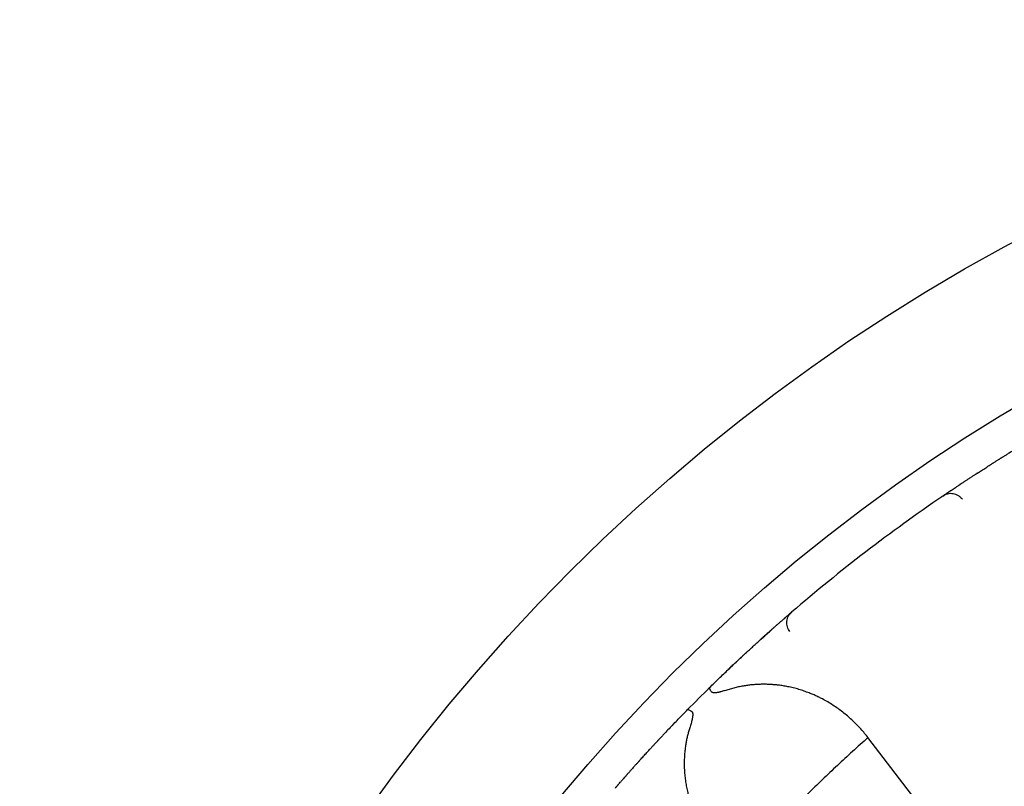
# Model space of a CAD drawing. Header units: millimetres. Extents: x 8 to 428, y 12 to 219.
# Tile 30 of 57: x 202 to 216, y 208 to 219. Entities that reach past the tile are written whole.
import ezdxf

# ---------------------------------------------------------------- set-up
doc = ezdxf.new("R2010")
doc.units = ezdxf.units.MM

msp = doc.modelspace()

# ---------------------------------------------------------------- linework, layer by layer
at = {"color": 7, "linetype": 'Continuous', "lineweight": 30}
for p, q in [((215.452, 212.844), (215.45, 212.842)), ((214.996, 212.549), (214.995, 212.548)), ((214.759, 212.389), (214.788, 212.409)), ((214.815, 212.427), (214.813, 212.426)), ((212.625, 210.747), (212.623, 210.745)), ((212.647, 210.766), (212.674, 210.789)), ((212.459, 210.602), (212.458, 210.601)), ((212.057, 210.239), (212.055, 210.238)), ((213.725, 209.052), (213.717, 209.063)), ((215.099, 207.262), (213.725, 209.052)), ((210.737, 208.919), (210.735, 208.917)), ((210.373, 208.516), (210.372, 208.515))]:
    msp.add_line(p, q, dxfattribs=at)
for radius in [26, 24]:
    msp.add_circle((228, 192.974), radius, dxfattribs=at)
for start, end in [(124.2948, 130.7052), (134.4747, 135.5253)]:
    msp.add_arc((228, 192.974), 23.5, start, end, dxfattribs=at)
for points, knots in [([(215.822, 213.073), (215.798, 213.058), (215.749, 213.028), (215.693, 212.994), (215.655, 212.971), (215.635, 212.958), (215.617, 212.947), (215.602, 212.938), (215.59, 212.93), (215.581, 212.924), (215.573, 212.92), (215.566, 212.915), (215.558, 212.911), (215.551, 212.906), (215.542, 212.9), (215.532, 212.894), (215.519, 212.886), (215.504, 212.876), (215.487, 212.866), (215.47, 212.855), (215.458, 212.847), (215.452, 212.844)], [0, 0, 0, 0, 0.192601, 0.383577, 0.44279, 0.496924, 0.544967, 0.586925, 0.622808, 0.644724, 0.66396, 0.683893, 0.705235, 0.726894, 0.749573, 0.777668, 0.815259, 0.859134, 0.905635, 0.95439, 1, 1, 1, 1]), ([(215.237, 212.707), (215.239, 212.707), (215.257, 212.72), (215.296, 212.745), (215.354, 212.782), (215.406, 212.815), (215.439, 212.836), (215.452, 212.844)], [0, 0, 0, 0, 0.020257, 0.293166, 0.565967, 0.839199, 1, 1, 1, 1]), ([(215.239, 212.708), (215.239, 212.708), (215.239, 212.708), (215.238, 212.707), (215.235, 212.705), (215.23, 212.702), (215.223, 212.697), (215.215, 212.692), (215.203, 212.684), (215.189, 212.675), (215.171, 212.663), (215.151, 212.651), (215.13, 212.637), (215.11, 212.624), (215.092, 212.612), (215.075, 212.601), (215.06, 212.591), (215.047, 212.582), (215.035, 212.574), (215.024, 212.567), (215.015, 212.561), (215.006, 212.555), (214.999, 212.551), (214.996, 212.549)], [0, 0, 0, 0, 0.004813, 0.012086, 0.026786, 0.04544, 0.068345, 0.099128, 0.130894, 0.189903, 0.251823, 0.329291, 0.410799, 0.496364, 0.573013, 0.645087, 0.711794, 0.773152, 0.829174, 0.879012, 0.923842, 0.965498, 1, 1, 1, 1]), ([(214.869, 212.464), (214.867, 212.462), (214.863, 212.46), (214.857, 212.456), (214.852, 212.452), (214.847, 212.449), (214.843, 212.446), (214.839, 212.443), (214.835, 212.44), (214.83, 212.437), (214.824, 212.433), (214.819, 212.43), (214.816, 212.428), (214.815, 212.427)], [0, 0, 0, 0, 0.08737, 0.202336, 0.303877, 0.392077, 0.466998, 0.534829, 0.613064, 0.702786, 0.804013, 0.916772, 1, 1, 1, 1]), ([(214.868, 212.463), (214.872, 212.465), (214.883, 212.473), (214.906, 212.489), (214.937, 212.509), (214.967, 212.529), (214.988, 212.543), (214.996, 212.549)], [0, 0, 0, 0, 0.116358, 0.357165, 0.59687, 0.835947, 1, 1, 1, 1]), ([(215.03, 212.345), (215.023, 212.354), (215.007, 212.373), (214.977, 212.395), (214.942, 212.412), (214.903, 212.422), (214.864, 212.425), (214.825, 212.419), (214.79, 212.408), (214.769, 212.395), (214.759, 212.389)], [0, 0, 0, 0, 0.11712, 0.240744, 0.369119, 0.500008, 0.630896, 0.759267, 0.882887, 1, 1, 1, 1]), ([(214.788, 212.409), (214.789, 212.409), (214.79, 212.41), (214.796, 212.414), (214.804, 212.42), (214.812, 212.425), (214.815, 212.427)], [0, 0, 0, 0, 0.273352, 0.545274, 0.816306, 1, 1, 1, 1]), ([(211.536, 209.743), (211.558, 209.765), (211.603, 209.808), (211.668, 209.872), (211.732, 209.933), (211.795, 209.993), (211.856, 210.052), (211.917, 210.108), (211.975, 210.164), (212.033, 210.217), (212.088, 210.267), (212.141, 210.316), (212.191, 210.362), (212.24, 210.406), (212.287, 210.448), (212.331, 210.488), (212.373, 210.525), (212.412, 210.56), (212.448, 210.592), (212.481, 210.622), (212.512, 210.648), (212.54, 210.673), (212.564, 210.694), (212.586, 210.713), (212.604, 210.729), (212.62, 210.742), (212.632, 210.752), (212.64, 210.76), (212.646, 210.765), (212.647, 210.766), (212.647, 210.766)], [0, 0, 0, 0, 0.0361418, 0.072085, 0.1078982, 0.1436509, 0.1794131, 0.2152545, 0.2512444, 0.2871316, 0.322829, 0.3584061, 0.3939328, 0.4294795, 0.4651165, 0.5009135, 0.5367708, 0.5724426, 0.6079993, 0.6435122, 0.6790529, 0.7146926, 0.750502, 0.7862874, 0.8219061, 0.8574292, 0.8929284, 0.9284757, 0.9641426, 1, 1, 1, 1]), ([(212.623, 210.745), (212.622, 210.744), (212.619, 210.741), (212.614, 210.737), (212.608, 210.732), (212.602, 210.727), (212.596, 210.722), (212.59, 210.716), (212.582, 210.71), (212.577, 210.705), (212.574, 210.702)], [0, 0, 0, 0, 0.083803, 0.198447, 0.315469, 0.435036, 0.563215, 0.701291, 0.85157, 1, 1, 1, 1]), ([(212.646, 210.516), (212.639, 210.526), (212.625, 210.546), (212.612, 210.581), (212.604, 210.619), (212.604, 210.658), (212.612, 210.697), (212.627, 210.733), (212.648, 210.764), (212.666, 210.781), (212.674, 210.789)], [0, 0, 0, 0, 0.117113, 0.240732, 0.369104, 0.499992, 0.630881, 0.759256, 0.88288, 1, 1, 1, 1]), ([(212.458, 210.601), (212.455, 210.598), (212.447, 210.591), (212.437, 210.582), (212.426, 210.572), (212.413, 210.561), (212.4, 210.55), (212.387, 210.538), (212.373, 210.525), (212.354, 210.509), (212.333, 210.49), (212.309, 210.469), (212.29, 210.451), (212.277, 210.439), (212.268, 210.431), (212.26, 210.424), (212.252, 210.417), (212.247, 210.412), (212.243, 210.409), (212.242, 210.408), (212.242, 210.408), (212.242, 210.408)], [0, 0, 0, 0, 0.045257, 0.099684, 0.161061, 0.23076, 0.291376, 0.357154, 0.428112, 0.503456, 0.613836, 0.71738, 0.81407, 0.84854, 0.882026, 0.914525, 0.945003, 0.969459, 0.987909, 0.995185, 1, 1, 1, 1]), ([(212.055, 210.238), (212.05, 210.233), (212.04, 210.224), (212.025, 210.21), (212.011, 210.196), (211.998, 210.185), (211.987, 210.174), (211.978, 210.165), (211.969, 210.157), (211.96, 210.148), (211.949, 210.139), (211.939, 210.129), (211.927, 210.117), (211.913, 210.105), (211.897, 210.09), (211.88, 210.073), (211.86, 210.055), (211.84, 210.036), (211.817, 210.014), (211.792, 209.991), (211.766, 209.966), (211.748, 209.948), (211.738, 209.939)], [0, 0, 0, 0, 0.044787, 0.092743, 0.138518, 0.181882, 0.219352, 0.250062, 0.274536, 0.306801, 0.339042, 0.372466, 0.410704, 0.454777, 0.504041, 0.558567, 0.618768, 0.684734, 0.755152, 0.831165, 0.91278, 1, 1, 1, 1]), ([(211.536, 209.743), (211.535, 209.742), (211.534, 209.741), (211.534, 209.737), (211.535, 209.731), (211.537, 209.724), (211.54, 209.716), (211.545, 209.707), (211.552, 209.696), (211.557, 209.689), (211.56, 209.685)], [0, 0, 0, 0, 0.115351, 0.234337, 0.356614, 0.481757, 0.609264, 0.738563, 0.869029, 1, 1, 1, 1]), ([(213.717, 209.063), (213.7, 209.084), (213.667, 209.126), (213.614, 209.186), (213.558, 209.244), (213.501, 209.299), (213.441, 209.352), (213.378, 209.404), (213.312, 209.453), (213.242, 209.5), (213.171, 209.545), (213.113, 209.577), (213.071, 209.598), (213.045, 209.611), (213.02, 209.623), (212.994, 209.635), (212.967, 209.646), (212.941, 209.658), (212.899, 209.674), (212.842, 209.695), (212.769, 209.719), (212.694, 209.739), (212.622, 209.755), (212.553, 209.768), (212.502, 209.775), (212.468, 209.779), (212.45, 209.78), (212.432, 209.782), (212.415, 209.783), (212.397, 209.785), (212.366, 209.787), (212.321, 209.788), (212.263, 209.789), (212.205, 209.787), (212.147, 209.783), (212.089, 209.778), (212.029, 209.769), (211.967, 209.759), (211.902, 209.745), (211.837, 209.728), (211.795, 209.715), (211.773, 209.709)], [0, 0, 0, 0, 0.039965, 0.079839, 0.119654, 0.159444, 0.199243, 0.239086, 0.279683, 0.321257, 0.362469, 0.403365, 0.417074, 0.430754, 0.444408, 0.458037, 0.471644, 0.48523, 0.498797, 0.535312, 0.571257, 0.606672, 0.641604, 0.671982, 0.702056, 0.709887, 0.7177, 0.725495, 0.733274, 0.741037, 0.748785, 0.773942, 0.798781, 0.823327, 0.847607, 0.871648, 0.894969, 0.921756, 0.94816, 0.974225, 1, 1, 1, 1]), ([(211.773, 209.709), (211.764, 209.706), (211.744, 209.7), (211.717, 209.692), (211.697, 209.686), (211.683, 209.683), (211.674, 209.68), (211.666, 209.679), (211.658, 209.677), (211.65, 209.676), (211.638, 209.673), (211.623, 209.671), (211.605, 209.67), (211.591, 209.671), (211.58, 209.673), (211.572, 209.676), (211.565, 209.679), (211.562, 209.683), (211.56, 209.685)], [0, 0, 0, 0, 0.131925, 0.252999, 0.36328, 0.403669, 0.442411, 0.479512, 0.51498, 0.548826, 0.58106, 0.674241, 0.756785, 0.829363, 0.877857, 0.921894, 0.962266, 1, 1, 1, 1]), ([(211.03, 209.231), (211.034, 209.235), (211.058, 209.26), (211.103, 209.306), (211.166, 209.372), (211.21, 209.416), (211.231, 209.438)], [0, 0, 0, 0, 0.056939, 0.369929, 0.6840821, 1, 1, 1, 1]), ([(211.231, 209.438), (211.233, 209.439), (211.237, 209.441), (211.25, 209.437), (211.267, 209.428), (211.282, 209.419), (211.29, 209.414)], [0, 0, 0, 0, 0.247633, 0.500007, 0.752377, 1, 1, 1, 1]), ([(211.29, 209.414), (211.291, 209.413), (211.295, 209.409), (211.298, 209.403), (211.301, 209.395), (211.303, 209.387), (211.304, 209.378), (211.304, 209.368), (211.303, 209.358), (211.302, 209.347), (211.3, 209.332), (211.297, 209.313), (211.291, 209.289), (211.284, 209.262), (211.276, 209.232), (211.269, 209.212), (211.266, 209.201)], [0, 0, 0, 0, 0.036931, 0.076253, 0.118922, 0.165689, 0.206446, 0.250416, 0.297777, 0.34867, 0.403209, 0.499354, 0.606956, 0.726189, 0.857175, 1, 1, 1, 1]), ([(211.035, 209.236), (211.015, 209.215), (210.976, 209.174), (210.931, 209.127), (210.901, 209.094), (210.884, 209.077), (210.87, 209.062), (210.858, 209.049), (210.848, 209.038), (210.84, 209.03), (210.834, 209.024), (210.829, 209.018), (210.823, 209.011), (210.816, 209.004), (210.809, 208.997), (210.801, 208.988), (210.791, 208.977), (210.779, 208.964), (210.765, 208.949), (210.751, 208.934), (210.741, 208.924), (210.737, 208.919)], [0, 0, 0, 0, 0.192601, 0.383577, 0.44279, 0.496924, 0.544967, 0.586925, 0.622808, 0.644724, 0.66396, 0.683893, 0.705235, 0.726894, 0.749573, 0.777668, 0.815259, 0.859134, 0.905635, 0.95439, 1, 1, 1, 1]), ([(211.266, 209.201), (211.26, 209.183), (211.249, 209.147), (211.234, 209.092), (211.222, 209.037), (211.211, 208.982), (211.202, 208.926), (211.194, 208.863), (211.188, 208.792), (211.186, 208.735), (211.186, 208.696), (211.186, 208.676), (211.186, 208.656), (211.187, 208.636), (211.187, 208.616), (211.189, 208.576), (211.194, 208.518), (211.204, 208.442), (211.217, 208.366), (211.23, 208.305), (211.242, 208.258), (211.251, 208.225), (211.26, 208.191), (211.271, 208.158), (211.282, 208.125), (211.294, 208.092), (211.312, 208.045), (211.338, 207.983), (211.373, 207.908), (211.412, 207.836), (211.453, 207.765), (211.498, 207.696), (211.546, 207.629), (211.598, 207.563), (211.654, 207.497), (211.714, 207.433), (211.777, 207.372), (211.843, 207.313), (211.889, 207.276), (211.912, 207.258)], [0, 0, 0, 0, 0.021827, 0.04386, 0.066127, 0.088659, 0.11148, 0.135066, 0.166902, 0.19919, 0.20773, 0.216306, 0.224919, 0.23357, 0.242261, 0.250992, 0.284746, 0.318833, 0.353305, 0.38821, 0.404037, 0.419965, 0.435998, 0.452141, 0.468397, 0.484771, 0.501265, 0.540543, 0.580015, 0.619727, 0.659725, 0.700052, 0.74075, 0.780876, 0.824657, 0.868414, 0.912194, 0.956041, 1, 1, 1, 1]), ([(213.725, 209.052), (213.654, 208.988), (213.512, 208.861), (213.303, 208.667), (213.095, 208.471), (212.891, 208.271), (212.69, 208.07), (212.493, 207.868), (212.3, 207.664), (212.11, 207.458), (211.985, 207.319), (211.923, 207.249)], [0, 0, 0, 0, 0.112, 0.224, 0.336, 0.448, 0.56, 0.67, 0.78, 0.89, 1, 1, 1, 1]), ([(210.565, 208.731), (210.566, 208.732), (210.581, 208.749), (210.612, 208.783), (210.658, 208.834), (210.7, 208.879), (210.727, 208.908), (210.737, 208.919)], [0, 0, 0, 0, 0.020257, 0.293166, 0.565967, 0.839199, 1, 1, 1, 1]), ([(210.566, 208.732), (210.566, 208.732), (210.566, 208.732), (210.565, 208.731), (210.563, 208.729), (210.56, 208.724), (210.554, 208.718), (210.547, 208.711), (210.538, 208.701), (210.526, 208.688), (210.512, 208.672), (210.496, 208.654), (210.48, 208.636), (210.464, 208.618), (210.449, 208.602), (210.436, 208.587), (210.424, 208.573), (210.413, 208.561), (210.404, 208.551), (210.395, 208.541), (210.388, 208.533), (210.381, 208.525), (210.376, 208.519), (210.373, 208.516)], [0, 0, 0, 0, 0.004813, 0.012086, 0.026786, 0.04544, 0.068345, 0.099128, 0.130894, 0.189903, 0.251823, 0.329291, 0.410799, 0.496364, 0.573013, 0.645087, 0.711794, 0.773152, 0.829174, 0.879012, 0.923842, 0.965498, 1, 1, 1, 1]), ([(210.272, 208.4), (210.275, 208.404), (210.284, 208.414), (210.302, 208.435), (210.326, 208.462), (210.35, 208.489), (210.367, 208.509), (210.373, 208.516)], [0, 0, 0, 0, 0.116358, 0.357165, 0.59687, 0.835947, 1, 1, 1, 1]), ([(210.272, 208.401), (210.271, 208.399), (210.268, 208.396), (210.263, 208.39), (210.259, 208.385), (210.255, 208.381), (210.252, 208.377), (210.248, 208.373), (210.245, 208.37), (210.241, 208.365), (210.237, 208.36), (210.233, 208.356), (210.23, 208.353), (210.229, 208.352)], [0, 0, 0, 0, 0.08737, 0.202336, 0.303877, 0.392077, 0.466998, 0.534829, 0.613064, 0.702786, 0.804013, 0.916772, 1, 1, 1, 1])]:
    msp.add_open_spline(points, degree=3, knots=knots, dxfattribs=at)

doc.saveas('drawing.dxf')
